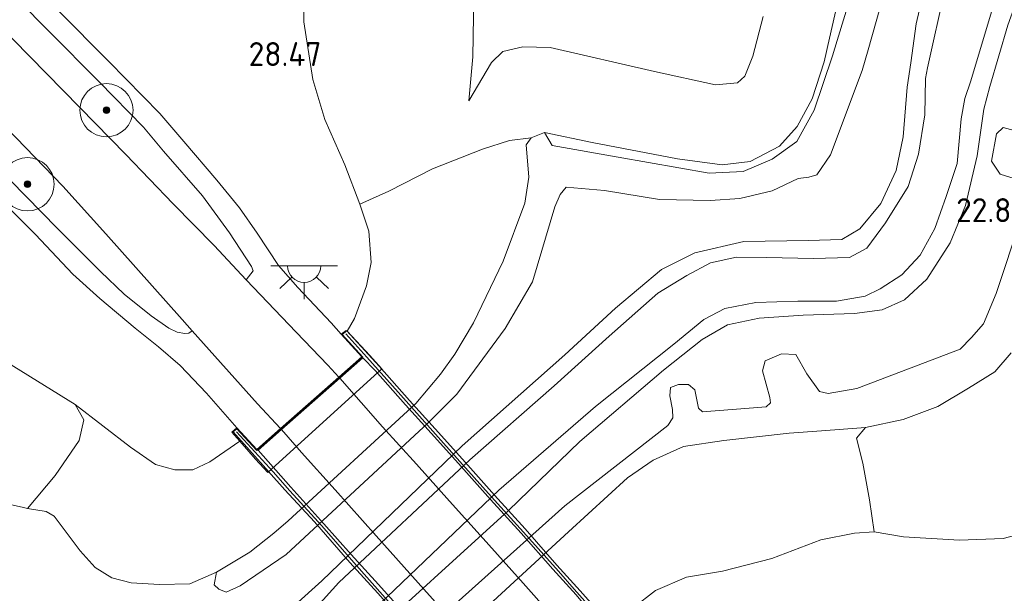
# Model space of a CAD drawing. Extents: x 184075 to 186166, y 346026 to 349063.
# Tile 20 of 136: x 184782 to 184856, y 346460 to 346503. Entities that reach past the tile are written whole.
import ezdxf
from ezdxf.enums import TextEntityAlignment as Align

# ---------------------------------------------------------------- set-up
doc = ezdxf.new("R2010")
doc.units = 0
for name, color, linetype, lineweight in [('B-ME-GR-BOOM-S', 90, 'Continuous', 25), ('B-ME-GR-GRAS-GV', 60, 'Continuous', 13), ('B-ME-GW-TALUD_KRUIN-G', 90, 'Continuous', 18), ('B-ME-GW-TALUD_TEEN-G', 90, 'Continuous', 18), ('B-ME-IE-MEUBILAIR_WEGMEUBILAIR-S', 7, 'Continuous', 25), ('B-ME-IE-TERREINAFSCHEIDING_KUNSTMATIG_HEKWERK-G', 20, 'IE-TERREINAFSCHEIDING-KUNSTMATIG', 18), ('B-ME-KW-KUNSTWERK_BRUG-GV', 170, 'Continuous', 18), ('B-ME-KW-KUNSTWERK_LANDHOOFD-GV', 170, 'Continuous', 18), ('B-ME-OB-BEKLEDING_STEEN-GV', 30, 'Continuous', 18), ('B-ME-OB-BEKLEDING_STORTSTEEN-GV', 30, 'Continuous', 18), ('B-ME-OG-HOOGTEPUNT-S', 7, 'Continuous', 25), ('B-ME-OG-WATER_SLOOT-G', 120, 'Continuous', 18), ('B-ME-OG-WATER_SLOOT-GV', 120, 'Continuous', 18), ('B-ME-VH-VERHARDING_ASFALT-GV', 252, 'Continuous', 18), ('B-ME-VH-VERHARDING_STRAATBAKSTEEN-GV', 252, 'Continuous', 18)]:
    doc.layers.add(name, color=color, linetype=linetype, lineweight=lineweight)
doc.styles.add('NLCS-ISO-ANNOTATIVE-T18', font='NLCS-ISO.ttf', dxfattribs={"height": 1.8})
doc.linetypes.add('IE-TERREINAFSCHEIDING-KUNSTMATIG', pattern='A,4,[82,NLCS.SHX,S=0.75,R=90,X=0,Y=0],4,-2', length=10)

# ---------------------------------------------------------------- blocks, each defined once
blk = doc.blocks.new('SAL-HOOGTELABEL-SO')
at = {"color": 0, "linetype": 'ByBlock', "lineweight": -2, "style": 'NLCS-ISO-ANNOTATIVE-T18'}
blk.add_attdef('HOOGTE', text='', height=1.8, dxfattribs=at).set_placement((2.788, 0), align=Align.RIGHT)
blk = doc.blocks.new('SGR-BOOM_01-SO')
at = {"linetype": 'ByBlock', "lineweight": 18}
h = blk.add_hatch(color=0, dxfattribs=at)
h.dxf.hatch_style = 1
edge = h.paths.add_edge_path()
edge.add_arc((0, 0), 0.25, 0, 360)
at = {"color": 0, "linetype": 'ByBlock', "lineweight": 18}
for radius in [2, 0.25]:
    blk.add_circle((0, 0), radius, dxfattribs=at)
blk = doc.blocks.new('SKL-ET_OV_LICHTPUNT-SO')
at = {"color": 0, "linetype": 'ByBlock', "lineweight": 18}
for points in [[(-1.25, 0), (-2.5, 0)], [(1.25, 0), (2.5, 0)], [(-0.915, -0.851), (-1.831, -1.703)], [(0, -1.25), (0, -2.5)], [(0.915, -0.851), (1.831, -1.703)]]:
    blk.add_lwpolyline(points, dxfattribs=at)
blk.add_lwpolyline([(0, 0), (1.25, 0, -1), (-1.25, 0)], format="xyb", close=True, dxfattribs=at)

msp = doc.modelspace()

# ---------------------------------------------------------------- linework, layer by layer
at = {"layer": 'B-ME-GR-GRAS-GV'}
for points in [[(184844.554, 346508.155, 23.017), (184843.021, 346501.343, 22.867), (184842.623, 346499.575, 22.828), (184841.717, 346496.804, 22.783), (184840.574, 346494.724, 22.859), (184839.246, 346493.256, 22.828), (184837.048, 346492.094, 22.826), (184834.959, 346491.845, 22.855), (184831.605, 346492.285, 22.81), (184825.202, 346493.509, 22.832), (184821.622, 346494.273, 22.935), (184820.62, 346493.876, 22.935), (184818.975, 346493.667, 23.555), (184816.957, 346493.013, 24.274), (184813.203, 346491.53, 26.049), (184809.915, 346489.877, 27.727), (184807.739, 346488.879, 28.796), (184806.618, 346491.851, 28.807), (184805.112, 346495.237, 28.473), (184804.219, 346498.25, 28.317), (184803.545, 346502.588, 28.105), (184803.483, 346507.302, 27.912)], [(184844.743, 346504.959, 22.951), (184843.594, 346501.17, 22.935), (184843.249, 346500.032, 22.93), (184841.849, 346495.952, 22.812), (184840.552, 346493.586, 22.826), (184838.711, 346492.277, 22.823), (184836.539, 346491.337, 22.801), (184833.975, 346491.215, 22.788), (184827.134, 346492.422, 22.743), (184822.186, 346493.304, 22.852), (184821.622, 346494.273, 22.935), (184825.202, 346493.509, 22.832), (184831.605, 346492.285, 22.81), (184834.959, 346491.845, 22.855), (184837.048, 346492.094, 22.826), (184839.246, 346493.256, 22.828), (184840.574, 346494.724, 22.859), (184841.717, 346496.804, 22.783), (184842.623, 346499.575, 22.828), (184843.021, 346501.343, 22.867), (184844.554, 346508.155, 23.017)], [(184803.483, 346507.302, 27.912), (184803.545, 346502.588, 28.105), (184804.219, 346498.25, 28.317), (184805.112, 346495.237, 28.473), (184806.618, 346491.851, 28.807), (184807.739, 346488.879, 28.796), (184808.43, 346486.861, 28.794), (184808.592, 346484.521, 28.787), (184808.243, 346482.768, 28.848), (184807.356, 346480.311, 28.934), (184806.797, 346479.341, 28.975), (184806.73, 346479.414, 29.093), (184806.354, 346479.119, 29.102), (184805.584, 346479.968, 29.058), (184803.085, 346482.621, 28.997), (184801.641, 346484.292, 28.919), (184800.026, 346486.723, 28.863), (184798.721, 346488.611, 28.85), (184797.003, 346490.699, 28.858), (184794.54, 346493.6, 28.843), (184792.716, 346495.702, 28.849), (184788.902, 346499.614, 28.838), (184785.105, 346503.439, 28.8)], [(184779.882, 346506.433, 28.782), (184784.399, 346501.891, 28.846), (184788.162, 346498.082, 28.82), (184791.501, 346494.669, 28.852), (184793.007, 346492.865, 28.844), (184795.927, 346489.507, 28.82), (184797.953, 346486.738, 28.875), (184799.618, 346484.204, 28.927), (184799.742, 346483.894, 28.938), (184799.218, 346483.219, 28.975), (184796.816, 346485.783, 28.962), (184793.72, 346488.924, 28.945), (184790.169, 346492.622, 28.944), (184786.718, 346496.143, 28.979), (184782.96, 346499.978, 28.974), (184780.458, 346502.494, 28.933)], [(184775.641, 346467.612, 22.825), (184782.378, 346466.13, 23.118), (184782.783, 346466.041, 23.136), (184784.198, 346465.821, 23.245), (184784.782, 346465.464, 23.194), (184786.746, 346462.861, 22.846), (184787.865, 346461.61, 22.643), (184789.133, 346460.828, 22.591), (184790.584, 346460.464, 22.578), (184792.7, 346460.319, 22.573), (184794.978, 346460.389, 22.629), (184796.973, 346461.253, 22.689), (184796.81, 346460.302, 22.684), (184797.15, 346459.976, 22.662), (184797.698, 346459.764, 22.613), (184798.762, 346460.239, 22.624), (184802.204, 346462.59, 22.606), (184812.876, 346472.47, 22.715), (184815.04, 346474.623, 22.673), (184818.663, 346479.563, 22.666), (184820.712, 346483.066, 22.709), (184822.382, 346488.686, 22.755), (184822.794, 346489.624, 22.738), (184823.233, 346490.167, 22.711), (184826.127, 346489.92, 22.651), (184830.251, 346489.242, 22.622), (184834.049, 346489.161, 22.646), (184836.276, 346489.311, 22.684), (184838.713, 346489.895, 22.724), (184840.652, 346490.817, 22.702), (184841.451, 346490.916, 22.646), (184842.058, 346491.08, 22.635), (184843.098, 346492.588, 22.688), (184845.473, 346498.922, 22.738), (184845.907, 346500.472, 22.746), (184847.384, 346505.746, 22.773)], [(184800.839, 346456.957, 22.575), (184804.888, 346460.614, 22.543), (184815.434, 346470.751, 22.624), (184823.129, 346477.584, 22.628), (184826.938, 346481.088, 22.637), (184830.408, 346483.982, 22.615), (184832.901, 346485.239, 22.637), (184836.586, 346486.098, 22.664), (184841.42, 346486.155, 22.606), (184843.931, 346486.243, 22.613), (184845.294, 346487.04, 22.63), (184846.854, 346488.937, 22.619), (184848.017, 346491.423, 22.668), (184848.547, 346493.935, 22.675), (184848.84, 346497.664, 22.691), (184849.115, 346499.504, 22.693), (184849.521, 346502.434, 22.7), (184850.278, 346505.672, 22.774)], [(184850.278, 346505.672, 22.774), (184849.521, 346502.434, 22.7), (184849.115, 346499.504, 22.693), (184848.84, 346497.664, 22.691), (184848.547, 346493.935, 22.675), (184848.017, 346491.423, 22.668), (184846.854, 346488.937, 22.619), (184845.294, 346487.04, 22.63), (184843.931, 346486.243, 22.613), (184841.42, 346486.155, 22.606), (184836.586, 346486.098, 22.664), (184832.901, 346485.239, 22.637), (184830.408, 346483.982, 22.615), (184826.938, 346481.088, 22.637), (184823.129, 346477.584, 22.628), (184815.434, 346470.751, 22.624), (184804.888, 346460.614, 22.543), (184800.839, 346456.957, 22.575)], [(184838.033, 346502.989, 24.565), (184837.263, 346500.005, 24.512), (184836.656, 346498.492, 24.532), (184836.113, 346497.995, 24.512), (184834.459, 346497.856, 24.509), (184829.877, 346498.84, 24.708), (184822.027, 346500.657, 24.9), (184819.978, 346500.696, 24.994), (184818.488, 346500.36, 25.02), (184817.64, 346499.518, 25.09), (184815.935, 346496.648, 24.967), (184816.225, 346499.944, 25.181), (184816.325, 346506.115, 25.192)], [(184816.325, 346506.115, 25.192), (184816.225, 346499.944, 25.181), (184815.935, 346496.648, 24.967), (184817.64, 346499.518, 25.09), (184818.488, 346500.36, 25.02), (184819.978, 346500.696, 24.994), (184822.027, 346500.657, 24.9), (184829.877, 346498.84, 24.708), (184834.459, 346497.856, 24.509), (184836.113, 346497.995, 24.512), (184836.656, 346498.492, 24.532), (184837.263, 346500.005, 24.512), (184838.033, 346502.989, 24.565)], [(184851.686, 346505.121, 21.7), (184850.368, 346499.126, 21.7), (184850.209, 346498.323, 21.7), (184850.179, 346495.587, 21.7), (184849.69, 346492.633, 21.7), (184848.93, 346490.217, 21.7), (184847.211, 346487.487, 21.7), (184845.808, 346485.579, 21.7), (184844.512, 346484.881, 21.7), (184841.823, 346484.809, 21.7), (184838.274, 346484.881, 21.7), (184836.02, 346484.919, 21.7), (184834.072, 346484.479, 21.7), (184832.29, 346483.545, 21.7), (184830.119, 346482.194, 21.7), (184826.464, 346478.976, 21.7), (184822.33, 346475.245, 21.7), (184816.013, 346469.687, 21.7), (184806.176, 346460.491, 21.7), (184804.517, 346458.662, 21.7)], [(184806.993, 346456.724, 21.7), (184818.185, 346467.404, 21.7), (184825.44, 346473.693, 21.7), (184831.312, 346478.367, 21.7), (184833.571, 346480.225, 21.7), (184835.15, 346481.066, 21.7), (184837.487, 346481.512, 21.7), (184840.637, 346481.596, 21.7), (184843.54, 346481.598, 21.7), (184845.679, 346481.974, 21.7), (184846.827, 346482.521, 21.7), (184848.454, 346483.58, 21.7), (184849.809, 346485.065, 21.7), (184850.933, 346487.058, 21.7), (184851.779, 346489.454, 21.7), (184852.601, 346491.947, 21.7), (184852.901, 346495.286, 21.7), (184853.171, 346496.826, 21.7), (184853.624, 346498.149, 21.7), (184855.551, 346504.614, 21.7)], [(184856.401, 346502.338, 22.729), (184855.044, 346497.723, 22.707), (184854.606, 346496.031, 22.715), (184854.106, 346492.508, 22.742), (184853.221, 346488.794, 22.762), (184852.078, 346485.983, 22.76), (184850.314, 346483.263, 22.778), (184848.647, 346481.71, 22.778), (184846.974, 346480.958, 22.753), (184844.88, 346480.687, 22.735), (184841.034, 346480.55, 22.673), (184837.72, 346480.341, 22.606), (184835.347, 346479.834, 22.619), (184833.456, 346478.719, 22.662), (184830.554, 346476.432, 22.724), (184824.257, 346471.074, 22.68), (184818.91, 346465.874, 22.72), (184807.461, 346455.478, 22.651)], [(184807.461, 346455.478, 22.651), (184818.91, 346465.874, 22.72), (184824.257, 346471.074, 22.68), (184830.554, 346476.432, 22.724), (184833.456, 346478.719, 22.662), (184835.347, 346479.834, 22.619), (184837.72, 346480.341, 22.606), (184841.034, 346480.55, 22.673), (184844.88, 346480.687, 22.735), (184846.974, 346480.958, 22.753), (184848.647, 346481.71, 22.778), (184850.314, 346483.263, 22.778), (184852.078, 346485.983, 22.76), (184853.221, 346488.794, 22.762), (184854.106, 346492.508, 22.742), (184854.606, 346496.031, 22.715), (184855.044, 346497.723, 22.707), (184856.401, 346502.338, 22.729)], [(184780.51, 346495.327, 28.927), (184785.44, 346490.247, 28.948), (184788.668, 346486.665, 28.961), (184794.414, 346480.225, 28.963), (184795.159, 346479.39, 28.975), (184794.912, 346479.198, 28.984), (184794.617, 346479.189, 28.944), (184794.021, 346479.265, 28.921), (184793.412, 346479.573, 28.914), (184792.087, 346480.495, 28.862), (184790.061, 346482.139, 28.832), (184788.272, 346483.822, 28.831), (184785.052, 346487.063, 28.839), (184781.478, 346490.693, 28.824)], [(184857.143, 346494.337, 22.807), (184856.046, 346494.647, 22.794), (184855.551, 346494.162, 22.809), (184855.17, 346492.12, 22.834), (184855.826, 346491.153, 22.825), (184856.87, 346490.809, 22.827)], [(184779.724, 346490.246, 28.797), (184783.381, 346486.616, 28.792), (184786.191, 346483.63, 28.759), (184788.222, 346481.802, 28.792), (184790.882, 346479.589, 28.837), (184792.639, 346478.179, 28.854), (184794.258, 346476.762, 28.923), (184796.239, 346474.708, 28.97), (184798.518, 346472.094, 29.104), (184798.129, 346471.765, 29.107), (184798.728, 346471.092, 28.874), (184796.494, 346469.542, 28.751), (184795.193, 346468.95, 28.771), (184793.854, 346468.933, 28.812), (184792.39, 346469.346, 28.817), (184790.515, 346470.636, 28.789), (184786.37, 346473.834, 28.828), (184776.601, 346479.878, 28.776)], [(184857.369, 346487.775, 22.849), (184855.52, 346482.171, 22.782), (184854.567, 346479.912, 22.773), (184853.676, 346478.874, 22.782), (184852.823, 346478.01, 22.78), (184845.066, 346475.053, 22.791), (184842.9, 346474.661, 22.829), (184842.273, 346474.822, 22.887), (184841.309, 346476.154, 22.747), (184840.483, 346477.592, 22.715), (184839.398, 346477.648, 22.693), (184838.184, 346477.115, 22.7), (184837.977, 346476.383, 22.731), (184838.539, 346474.363, 22.8), (184838.588, 346473.964, 22.785), (184838.25, 346473.672, 22.809), (184833.484, 346473.303, 22.747), (184833.178, 346473.576, 22.756), (184832.906, 346474.938, 22.756), (184832.424, 346475.341, 22.74), (184831.671, 346475.347, 22.727), (184831.071, 346475.113, 22.722), (184831.029, 346474.505, 22.749), (184831.215, 346473.482, 22.742), (184831.255, 346472.833, 22.713), (184830.881, 346472.275, 22.778), (184823.132, 346466.232, 22.655), (184810.18, 346454.613, 22.706)], [(184776.601, 346479.878, 28.776), (184786.37, 346473.834, 28.828), (184787.009, 346472.688, 28.491), (184786.669, 346471.14, 27.368), (184784.86, 346468.522, 24.889), (184782.783, 346466.041, 23.136), (184782.378, 346466.13, 23.118), (184775.641, 346467.612, 22.825)], [(184859.012, 346464.567, 28.199), (184856.06, 346463.789, 28.33), (184852.774, 346463.651, 28.451), (184848.57, 346463.917, 28.65), (184846.366, 346464.291, 28.705), (184846.026, 346466.697, 26.973), (184845.509, 346469.439, 24.674), (184845.032, 346471.326, 23.223), (184845.703, 346472.126, 22.856), (184848.551, 346472.711, 22.921), (184851.144, 346473.695, 22.977), (184853.455, 346475.061, 23.019), (184855.418, 346476.298, 23.097), (184856.644, 346477.719, 23.03)], [(184828.261, 346458.575, 28.952), (184829.937, 346459.872, 28.886), (184832.262, 346460.879, 28.823), (184834.98, 346461.343, 28.791), (184838.681, 346462.285, 28.712), (184842.373, 346463.687, 28.648), (184844.899, 346464.193, 28.673), (184846.366, 346464.291, 28.705), (184848.57, 346463.917, 28.65), (184852.774, 346463.651, 28.451), (184856.06, 346463.789, 28.33), (184859.012, 346464.567, 28.199)]]:
    msp.add_polyline3d(points, dxfattribs=at)
at = {"layer": 'B-ME-GW-TALUD_KRUIN-G'}
for points in [[(184786.37, 346473.834, 28.828), (184776.601, 346479.878, 28.776), (184770.214, 346484.611, 28.643), (184766.012, 346489.643, 28.697), (184760.954, 346498.257, 28.648), (184756.685, 346502.152, 28.442), (184751.546, 346505.2, 28.473), (184745.569, 346507.858, 28.485), (184741.589, 346510.214, 28.473), (184736.205, 346514.723, 28.575), (184732.327, 346519.176, 28.546), (184729.487, 346525.702, 28.537), (184725.678, 346533.634, 28.508), (184723.672, 346536.368, 28.473), (184722.157, 346537.908, 28.436), (184716.739, 346542.016, 28.305), (184712.919, 346545.537, 28.182)], [(184806.797, 346479.341, 28.975), (184807.356, 346480.311, 28.934), (184808.243, 346482.768, 28.848), (184808.592, 346484.521, 28.787), (184808.43, 346486.861, 28.794), (184807.739, 346488.879, 28.796), (184806.618, 346491.851, 28.807), (184805.112, 346495.237, 28.473), (184804.219, 346498.25, 28.317), (184803.545, 346502.588, 28.105), (184803.483, 346507.302, 27.912), (184803.206, 346513.199, 27.781), (184802.931, 346517.357, 27.638), (184802.777, 346518.526, 27.557)], [(184838.033, 346502.989, 24.565), (184837.263, 346500.005, 24.512), (184836.656, 346498.492, 24.532), (184836.113, 346497.995, 24.512), (184834.459, 346497.856, 24.509), (184829.877, 346498.84, 24.708), (184822.027, 346500.657, 24.9), (184819.978, 346500.696, 24.994), (184818.488, 346500.36, 25.02), (184817.64, 346499.518, 25.09), (184815.935, 346496.648, 24.967)], [(184875.662, 346491.968, 27.837), (184874.438, 346486.731, 27.88), (184872.491, 346480.702, 27.842), (184870.323, 346475.581, 27.805), (184868.669, 346472.469, 27.83), (184867.07, 346470.186, 27.915), (184865.339, 346468.554, 27.898), (184862.782, 346466.573, 27.999), (184859.012, 346464.567, 28.199), (184856.06, 346463.789, 28.33), (184852.774, 346463.651, 28.451), (184848.57, 346463.917, 28.65), (184846.366, 346464.291, 28.705), (184844.899, 346464.193, 28.673), (184842.373, 346463.687, 28.648), (184838.681, 346462.285, 28.712), (184834.98, 346461.343, 28.791), (184832.262, 346460.879, 28.823), (184829.937, 346459.872, 28.886), (184828.261, 346458.575, 28.952), (184826.915, 346456.923, 29.094)], [(184786.37, 346473.834, 28.828), (184790.515, 346470.636, 28.789), (184792.39, 346469.346, 28.817), (184793.854, 346468.933, 28.812), (184795.193, 346468.95, 28.771), (184796.494, 346469.542, 28.751), (184798.728, 346471.092, 28.874)]]:
    msp.add_polyline3d(points, dxfattribs=at)
at = {"layer": 'B-ME-GW-TALUD_TEEN-G'}
for points in [[(184843.021, 346501.343, 22.867), (184844.554, 346508.155, 23.017), (184845.271, 346515.264, 23.087), (184845.09, 346517.452, 23.167)], [(184815.935, 346496.648, 24.967), (184816.225, 346499.944, 25.181), (184816.325, 346506.115, 25.192), (184816.147, 346509.673, 25.177), (184815.658, 346512.085, 25.185)], [(184782.783, 346466.041, 23.136), (184784.198, 346465.821, 23.245), (184784.782, 346465.464, 23.194), (184786.746, 346462.861, 22.846), (184787.865, 346461.61, 22.643), (184789.133, 346460.828, 22.591), (184790.584, 346460.464, 22.578), (184792.7, 346460.319, 22.573), (184794.978, 346460.389, 22.629), (184796.973, 346461.253, 22.689), (184799.476, 346462.76, 22.663), (184801.298, 346464.188, 22.649), (184802.37, 346465.118, 22.587), (184811.959, 346473.911, 22.752), (184813.796, 346476.135, 22.745), (184814.879, 346477.633, 22.672), (184816.285, 346479.975, 22.672), (184818.514, 346484.604, 22.727), (184820.133, 346488.956, 22.792), (184820.429, 346490.925, 22.801), (184820.229, 346493.345, 22.826), (184820.62, 346493.876, 22.935), (184821.622, 346494.273, 22.935), (184825.202, 346493.509, 22.832), (184831.605, 346492.285, 22.81), (184834.959, 346491.845, 22.855), (184837.048, 346492.094, 22.826), (184839.246, 346493.256, 22.828), (184840.574, 346494.724, 22.859), (184841.717, 346496.804, 22.783), (184842.623, 346499.575, 22.828), (184843.021, 346501.343, 22.867)], [(184856.644, 346477.719, 23.03), (184855.418, 346476.298, 23.097), (184853.455, 346475.061, 23.019), (184851.144, 346473.695, 22.977), (184848.551, 346472.711, 22.921), (184845.703, 346472.126, 22.856), (184842.423, 346471.864, 22.945), (184839.985, 346471.691, 23.017), (184835.089, 346471.145, 22.963), (184832.042, 346470.695, 22.86), (184829.759, 346469.665, 22.856), (184827.843, 346468.327, 22.878), (184823.41, 346464.274, 22.905), (184810.84, 346452.731, 22.856), (184809.015, 346450.664, 22.794), (184808.297, 346449.062, 22.834), (184807.707, 346446.998, 22.794), (184807.495, 346445.308, 22.852), (184807.699, 346444.052, 22.838), (184808.736, 346441.699, 23.043), (184810.371, 346436.975, 23.369)], [(184775.641, 346467.612, 22.825), (184782.378, 346466.13, 23.118)], [(184782.378, 346466.13, 23.118), (184782.783, 346466.041, 23.136)]]:
    msp.add_polyline3d(points, dxfattribs=at)
at = {"layer": 'B-ME-IE-TERREINAFSCHEIDING_KUNSTMATIG_HEKWERK-G'}
for points in [[(184806.689, 346479.16, 29.14), (184808.268, 346477.395, 29.326), (184810.62, 346474.784, 29.581), (184813.033, 346472.068, 29.757), (184815.462, 346469.348, 29.859), (184817.865, 346466.67, 29.829), (184820.269, 346464.002, 29.735), (184822.663, 346461.326, 29.553), (184823.85, 346459.986, 29.411), (184825.052, 346458.633, 29.286), (184826.629, 346456.86, 29.12)], [(184818.472, 346449.543, 29.111), (184815.687, 346452.643, 29.436), (184813.315, 346455.249, 29.684), (184810.849, 346458.014, 29.797), (184809.639, 346459.332, 29.829), (184807.287, 346461.989, 29.832), (184804.881, 346464.731, 29.726), (184802.484, 346467.353, 29.53), (184801.242, 346468.778, 29.404), (184798.475, 346471.792, 29.127)]]:
    msp.add_polyline3d(points, dxfattribs=at)
at = {"layer": 'B-ME-KW-KUNSTWERK_BRUG-GV'}
msp.add_polyline3d([(184811.994, 346456.428, 29.733), (184809.107, 346459.688, 29.848), (184806.997, 346461.99, 29.806), (184804.344, 346465.025, 29.695), (184802.12, 346467.434, 29.51), (184798.244, 346471.797, 29.106), (184798.514, 346472.025, 29.107), (184800.013, 346470.404, 29.2), (184807.976, 346477.409, 29.251), (184806.427, 346479.113, 29.105), (184806.76, 346479.374, 29.119), (184809.2, 346476.717, 29.408), (184811.478, 346474.14, 29.609), (184813.408, 346472.014, 29.75), (184815.46, 346469.743, 29.845), (184817.866, 346467.037, 29.824), (184820.164, 346464.511, 29.739), (184822.548, 346461.792, 29.572), (184824.292, 346459.863, 29.396), (184826.856, 346456.94, 29.116)], dxfattribs=at)
at = {"layer": 'B-ME-KW-KUNSTWERK_LANDHOOFD-GV'}
msp.add_polyline3d([(184809.397, 346476.531, 26.081), (184800.832, 346468.728, 26.024), (184799.923, 346469.75, 27.416), (184798.728, 346471.092, 28.874), (184798.129, 346471.765, 29.107), (184798.518, 346472.094, 29.104), (184800.017, 346470.473, 29.231), (184801.791, 346472.034, 29.142), (184806.17, 346475.887, 29.166), (184807.905, 346477.413, 29.247), (184806.354, 346479.119, 29.102), (184806.73, 346479.414, 29.093), (184806.797, 346479.341, 28.975), (184808.486, 346477.522, 27.473)], close=True, dxfattribs=at)
at = {"layer": 'B-ME-OB-BEKLEDING_STEEN-GV'}
msp.add_polyline3d([(184811.959, 346473.911, 22.752), (184802.37, 346465.118, 22.587), (184801.298, 346464.188, 22.649), (184799.476, 346462.76, 22.663), (184796.973, 346461.253, 22.689), (184794.978, 346460.389, 22.629), (184792.7, 346460.319, 22.573), (184790.584, 346460.464, 22.578), (184789.133, 346460.828, 22.591), (184787.865, 346461.61, 22.643), (184786.746, 346462.861, 22.846), (184784.782, 346465.464, 23.194), (184784.198, 346465.821, 23.245), (184782.783, 346466.041, 23.136), (184784.86, 346468.522, 24.889), (184786.669, 346471.14, 27.368), (184787.009, 346472.688, 28.491), (184786.37, 346473.834, 28.828), (184790.515, 346470.636, 28.789), (184792.39, 346469.346, 28.817), (184793.854, 346468.933, 28.812), (184795.193, 346468.95, 28.771), (184796.494, 346469.542, 28.751), (184798.728, 346471.092, 28.874), (184799.923, 346469.75, 27.416), (184800.832, 346468.728, 26.024), (184809.397, 346476.531, 26.081), (184808.486, 346477.522, 27.473), (184806.797, 346479.341, 28.975), (184807.356, 346480.311, 28.934), (184808.243, 346482.768, 28.848), (184808.592, 346484.521, 28.787), (184808.43, 346486.861, 28.794), (184807.739, 346488.879, 28.796), (184809.915, 346489.877, 27.727), (184813.203, 346491.53, 26.049), (184816.957, 346493.013, 24.274), (184818.975, 346493.667, 23.555), (184820.62, 346493.876, 22.935), (184820.229, 346493.345, 22.826), (184820.429, 346490.925, 22.801), (184820.133, 346488.956, 22.792), (184818.514, 346484.604, 22.727), (184816.285, 346479.975, 22.672), (184814.879, 346477.633, 22.672), (184813.796, 346476.135, 22.745)], close=True, dxfattribs=at)
msp.add_polyline3d([(184810.84, 346452.731, 22.856), (184823.41, 346464.274, 22.905), (184827.843, 346468.327, 22.878), (184829.759, 346469.665, 22.856), (184832.042, 346470.695, 22.86), (184835.089, 346471.145, 22.963), (184839.985, 346471.691, 23.017), (184842.423, 346471.864, 22.945), (184845.703, 346472.126, 22.856), (184845.032, 346471.326, 23.223), (184845.509, 346469.439, 24.674), (184846.026, 346466.697, 26.973), (184846.366, 346464.291, 28.705), (184844.899, 346464.193, 28.673), (184842.373, 346463.687, 28.648), (184838.681, 346462.285, 28.712), (184834.98, 346461.343, 28.791), (184832.262, 346460.879, 28.823), (184829.937, 346459.872, 28.886), (184828.261, 346458.575, 28.952)], dxfattribs=at)
at = {"layer": 'B-ME-OB-BEKLEDING_STORTSTEEN-GV'}
for points in [[(184847.384, 346505.746, 22.773), (184845.907, 346500.472, 22.746), (184845.473, 346498.922, 22.738), (184843.098, 346492.588, 22.688), (184842.058, 346491.08, 22.635), (184841.451, 346490.916, 22.646), (184840.652, 346490.817, 22.702), (184838.713, 346489.895, 22.724), (184836.276, 346489.311, 22.684), (184834.049, 346489.161, 22.646), (184830.251, 346489.242, 22.622), (184826.127, 346489.92, 22.651), (184823.233, 346490.167, 22.711), (184822.794, 346489.624, 22.738), (184822.382, 346488.686, 22.755), (184820.712, 346483.066, 22.709), (184818.663, 346479.563, 22.666), (184815.04, 346474.623, 22.673), (184812.876, 346472.47, 22.715), (184802.204, 346462.59, 22.606), (184798.762, 346460.239, 22.624), (184797.698, 346459.764, 22.613), (184797.15, 346459.976, 22.662), (184796.81, 346460.302, 22.684), (184796.973, 346461.253, 22.689), (184799.476, 346462.76, 22.663), (184801.298, 346464.188, 22.649), (184802.37, 346465.118, 22.587), (184811.959, 346473.911, 22.752), (184813.796, 346476.135, 22.745), (184814.879, 346477.633, 22.672), (184816.285, 346479.975, 22.672), (184818.514, 346484.604, 22.727), (184820.133, 346488.956, 22.792), (184820.429, 346490.925, 22.801), (184820.229, 346493.345, 22.826), (184820.62, 346493.876, 22.935), (184821.622, 346494.273, 22.935), (184822.186, 346493.304, 22.852), (184827.134, 346492.422, 22.743), (184833.975, 346491.215, 22.788), (184836.539, 346491.337, 22.801), (184838.711, 346492.277, 22.823), (184840.552, 346493.586, 22.826), (184841.849, 346495.952, 22.812), (184843.249, 346500.032, 22.93), (184843.594, 346501.17, 22.935), (184844.743, 346504.959, 22.951)], [(184856.87, 346490.809, 22.827), (184855.826, 346491.153, 22.825), (184855.17, 346492.12, 22.834), (184855.551, 346494.162, 22.809), (184856.046, 346494.647, 22.794), (184857.143, 346494.337, 22.807)], [(184810.18, 346454.613, 22.706), (184823.132, 346466.232, 22.655), (184830.881, 346472.275, 22.778), (184831.255, 346472.833, 22.713), (184831.215, 346473.482, 22.742), (184831.029, 346474.505, 22.749), (184831.071, 346475.113, 22.722), (184831.671, 346475.347, 22.727), (184832.424, 346475.341, 22.74), (184832.906, 346474.938, 22.756), (184833.178, 346473.576, 22.756), (184833.484, 346473.303, 22.747), (184838.25, 346473.672, 22.809), (184838.588, 346473.964, 22.785), (184838.539, 346474.363, 22.8), (184837.977, 346476.383, 22.731), (184838.184, 346477.115, 22.7), (184839.398, 346477.648, 22.693), (184840.483, 346477.592, 22.715), (184841.309, 346476.154, 22.747), (184842.273, 346474.822, 22.887), (184842.9, 346474.661, 22.829), (184845.066, 346475.053, 22.791), (184852.823, 346478.01, 22.78), (184853.676, 346478.874, 22.782), (184854.567, 346479.912, 22.773), (184855.52, 346482.171, 22.782), (184857.369, 346487.775, 22.849)], [(184856.644, 346477.719, 23.03), (184855.418, 346476.298, 23.097), (184853.455, 346475.061, 23.019), (184851.144, 346473.695, 22.977), (184848.551, 346472.711, 22.921), (184845.703, 346472.126, 22.856), (184842.423, 346471.864, 22.945), (184839.985, 346471.691, 23.017), (184835.089, 346471.145, 22.963), (184832.042, 346470.695, 22.86), (184829.759, 346469.665, 22.856), (184827.843, 346468.327, 22.878), (184823.41, 346464.274, 22.905), (184810.84, 346452.731, 22.856)]]:
    msp.add_polyline3d(points, dxfattribs=at)
at = {"layer": 'B-ME-OG-WATER_SLOOT-G'}
for points in [[(184855.044, 346497.723, 22.707), (184856.401, 346502.338, 22.729), (184857.649, 346505.834, 22.689), (184858.906, 346508.643, 22.705), (184860.66, 346511.526, 22.662), (184863.054, 346513.902, 22.918)], [(184797.143, 346453.59, 22.615), (184800.839, 346456.957, 22.575), (184804.888, 346460.614, 22.543), (184815.434, 346470.751, 22.624), (184823.129, 346477.584, 22.628), (184826.938, 346481.088, 22.637), (184830.408, 346483.982, 22.615), (184832.901, 346485.239, 22.637), (184836.586, 346486.098, 22.664), (184841.42, 346486.155, 22.606), (184843.931, 346486.243, 22.613), (184845.294, 346487.04, 22.63), (184846.854, 346488.937, 22.619), (184848.017, 346491.423, 22.668), (184848.547, 346493.935, 22.675), (184848.84, 346497.664, 22.691), (184849.115, 346499.504, 22.693)], [(184855.044, 346497.723, 22.707), (184854.606, 346496.031, 22.715), (184854.106, 346492.508, 22.742), (184853.221, 346488.794, 22.762), (184852.078, 346485.983, 22.76), (184850.314, 346483.263, 22.778), (184848.647, 346481.71, 22.778), (184846.974, 346480.958, 22.753), (184844.88, 346480.687, 22.735), (184841.034, 346480.55, 22.673), (184837.72, 346480.341, 22.606), (184835.347, 346479.834, 22.619), (184833.456, 346478.719, 22.662), (184830.554, 346476.432, 22.724), (184824.257, 346471.074, 22.68), (184818.91, 346465.874, 22.72), (184807.461, 346455.478, 22.651), (184803.083, 346451.573, 22.575), (184801.488, 346449.735, 22.614)]]:
    msp.add_polyline3d(points, dxfattribs=at)
at = {"layer": 'B-ME-OG-WATER_SLOOT-GV'}
for points in [[(184804.517, 346458.662, 21.7), (184806.176, 346460.491, 21.7), (184816.013, 346469.687, 21.7), (184822.33, 346475.245, 21.7), (184826.464, 346478.976, 21.7), (184830.119, 346482.194, 21.7), (184832.29, 346483.545, 21.7), (184834.072, 346484.479, 21.7), (184836.02, 346484.919, 21.7), (184838.274, 346484.881, 21.7), (184841.823, 346484.809, 21.7), (184844.512, 346484.881, 21.7), (184845.808, 346485.579, 21.7), (184847.211, 346487.487, 21.7), (184848.93, 346490.217, 21.7), (184849.69, 346492.633, 21.7), (184850.179, 346495.587, 21.7), (184850.209, 346498.323, 21.7), (184850.368, 346499.126, 21.7), (184851.686, 346505.121, 21.7)], [(184855.551, 346504.614, 21.7), (184853.624, 346498.149, 21.7), (184853.171, 346496.826, 21.7), (184852.901, 346495.286, 21.7), (184852.601, 346491.947, 21.7), (184851.779, 346489.454, 21.7), (184850.933, 346487.058, 21.7), (184849.809, 346485.065, 21.7), (184848.454, 346483.58, 21.7), (184846.827, 346482.521, 21.7), (184845.679, 346481.974, 21.7), (184843.54, 346481.598, 21.7), (184840.637, 346481.596, 21.7), (184837.487, 346481.512, 21.7), (184835.15, 346481.066, 21.7), (184833.571, 346480.225, 21.7), (184831.312, 346478.367, 21.7), (184825.44, 346473.693, 21.7), (184818.185, 346467.404, 21.7), (184806.993, 346456.724, 21.7)]]:
    msp.add_polyline3d(points, dxfattribs=at)
at = {"layer": 'B-ME-VH-VERHARDING_ASFALT-GV'}
msp.add_polyline3d([(184780.458, 346502.494, 28.933), (184782.96, 346499.978, 28.974), (184786.718, 346496.143, 28.979), (184790.169, 346492.622, 28.944), (184793.72, 346488.924, 28.945), (184796.816, 346485.783, 28.962), (184799.218, 346483.219, 28.975), (184802.967, 346479.273, 29.02), (184805.351, 346476.8, 29.108), (184806.17, 346475.887, 29.166), (184801.791, 346472.034, 29.142), (184800.064, 346473.889, 29.053), (184795.159, 346479.39, 28.975), (184794.414, 346480.225, 28.963), (184788.668, 346486.665, 28.961), (184785.44, 346490.247, 28.948), (184780.51, 346495.327, 28.927)], dxfattribs=at)
msp.add_polyline3d([(184823.366, 346456.656, 29.151), (184819.058, 346452.759, 29.152), (184817.588, 346454.385, 29.279), (184814.714, 346457.577, 29.592), (184812.136, 346460.458, 29.68), (184808.96, 346463.982, 29.676), (184805.905, 346467.434, 29.528), (184803.375, 346470.24, 29.285), (184801.859, 346471.961, 29.146), (184806.237, 346475.813, 29.17), (184809.445, 346472.181, 29.443), (184811.992, 346469.371, 29.654), (184814.471, 346466.585, 29.703), (184816.771, 346464.022, 29.622), (184819.817, 346460.654, 29.491), (184822.176, 346457.986, 29.266)], close=True, dxfattribs=at)
at = {"layer": 'B-ME-VH-VERHARDING_STRAATBAKSTEEN-GV'}
for points in [[(184785.105, 346503.439, 28.8), (184788.902, 346499.614, 28.838), (184792.716, 346495.702, 28.849), (184794.54, 346493.6, 28.843), (184797.003, 346490.699, 28.858), (184798.721, 346488.611, 28.85), (184800.026, 346486.723, 28.863), (184801.641, 346484.292, 28.919), (184803.085, 346482.621, 28.997), (184805.584, 346479.968, 29.058), (184806.354, 346479.119, 29.102), (184807.905, 346477.413, 29.247), (184806.17, 346475.887, 29.166), (184805.351, 346476.8, 29.108), (184802.967, 346479.273, 29.02), (184799.218, 346483.219, 28.975), (184799.742, 346483.894, 28.938), (184799.618, 346484.204, 28.927), (184797.953, 346486.738, 28.875), (184795.927, 346489.507, 28.82), (184793.007, 346492.865, 28.844), (184791.501, 346494.669, 28.852), (184788.162, 346498.082, 28.82), (184784.399, 346501.891, 28.846), (184779.882, 346506.433, 28.782)], [(184781.478, 346490.693, 28.824), (184785.052, 346487.063, 28.839), (184788.272, 346483.822, 28.831), (184790.061, 346482.139, 28.832), (184792.087, 346480.495, 28.862), (184793.412, 346479.573, 28.914), (184794.021, 346479.265, 28.921), (184794.617, 346479.189, 28.944), (184794.912, 346479.198, 28.984), (184795.159, 346479.39, 28.975), (184800.064, 346473.889, 29.053), (184801.791, 346472.034, 29.142), (184800.017, 346470.473, 29.231), (184798.518, 346472.094, 29.104), (184796.239, 346474.708, 28.97), (184794.258, 346476.762, 28.923), (184792.639, 346478.179, 28.854), (184790.882, 346479.589, 28.837), (184788.222, 346481.802, 28.792), (184786.191, 346483.63, 28.759), (184783.381, 346486.616, 28.792), (184779.724, 346490.246, 28.797)]]:
    msp.add_polyline3d(points, dxfattribs=at)
for points in [[(184825.089, 346458.215, 29.204), (184823.366, 346456.656, 29.151), (184822.176, 346457.986, 29.266), (184819.817, 346460.654, 29.491), (184816.771, 346464.022, 29.622), (184814.471, 346466.585, 29.703), (184811.992, 346469.371, 29.654), (184809.445, 346472.181, 29.443), (184806.237, 346475.813, 29.17), (184807.975, 346477.341, 29.25), (184808.889, 346476.396, 29.407), (184811.167, 346473.819, 29.587), (184813.097, 346471.693, 29.736), (184815.149, 346469.422, 29.809), (184817.555, 346466.717, 29.798), (184819.853, 346464.19, 29.721), (184822.237, 346461.471, 29.544), (184823.981, 346459.542, 29.359)], [(184819.058, 346452.759, 29.152), (184817.308, 346451.175, 29.213), (184814.121, 346454.758, 29.559), (184811.373, 346457.859, 29.745), (184809.143, 346460.324, 29.777), (184807.098, 346462.585, 29.752), (184805.049, 346464.874, 29.667), (184802.566, 346467.642, 29.476), (184800.106, 346470.418, 29.2), (184801.859, 346471.961, 29.146), (184803.375, 346470.24, 29.285), (184805.905, 346467.434, 29.528), (184808.96, 346463.982, 29.676), (184812.136, 346460.458, 29.68), (184814.714, 346457.577, 29.592), (184817.588, 346454.385, 29.279)]]:
    msp.add_polyline3d(points, close=True, dxfattribs=at)

# ---------------------------------------------------------------- block references
at = {"layer": 'B-ME-GR-BOOM-S'}
for p in [(184788.718, 346495.943, 28.914), (184782.795, 346490.384, 28.864)]:
    msp.add_blockref('SGR-BOOM_01-SO', p, dxfattribs=at)
at = {"layer": 'B-ME-IE-MEUBILAIR_WEGMEUBILAIR-S'}
msp.add_blockref('SKL-ET_OV_LICHTPUNT-SO', (184803.566, 346484.264, 28.955), dxfattribs=at)
at = {"layer": 'B-ME-OG-HOOGTEPUNT-S'}
for p, values in [((184802.077, 346499.26, 28.465), {'HOOGTE': '28.47'}), ((184855.055, 346487.538, 22.815), {'HOOGTE': '22.82'})]:
    msp.add_blockref('SAL-HOOGTELABEL-SO', p, dxfattribs=at).add_auto_attribs(values)

doc.saveas('drawing.dxf')
